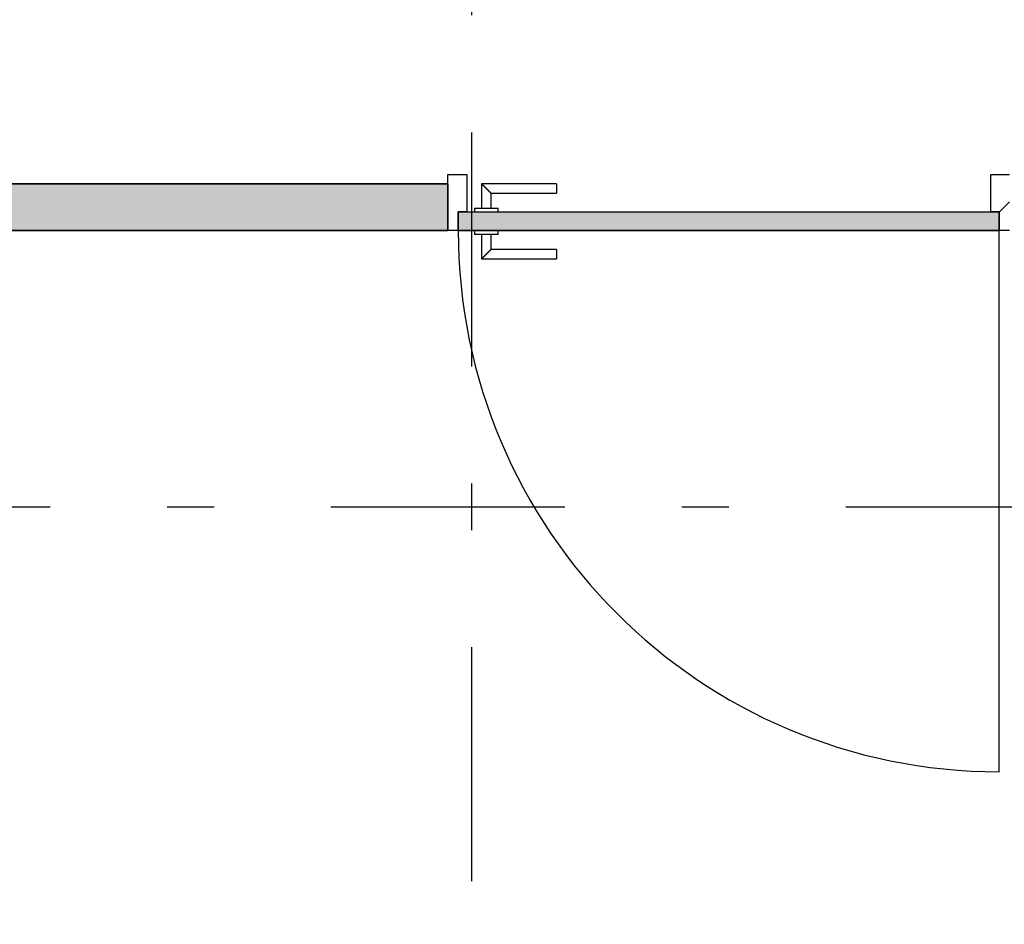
# Model space of a CAD drawing. Extents: x 2 to 87, y -108 to 11.
# Tile 182 of 256: x 11.26 to 13.37, y -29.9 to -27.97. Entities that reach past the tile are written whole.
import ezdxf

# ---------------------------------------------------------------- set-up
doc = ezdxf.new("R2010")
doc.units = 0
doc.header["$MEASUREMENT"] = 0
doc.linetypes.add('DASHDOT', pattern=[1, 0.5, -0.25, 0, -0.25])
for name, color, linetype in [('16', 7, 'CONTINUOUS'), ('25', 7, 'CONTINUOUS'), ('30', 7, 'CONTINUOUS'), ('5', 7, 'CONTINUOUS'), ('6', 7, 'CONTINUOUS'), ('8', 7, 'CONTINUOUS')]:
    doc.layers.add(name, color=color, linetype=linetype)

# ---------------------------------------------------------------- blocks, each defined once
blk = doc.blocks.new('*N207')
at = {"layer": '8', "color": 62, "linetype": 'Continuous'}
for p, q in [((-0.745, -0.01), (0.411, -0.01)), ((-0.745, -0.01), (-0.745, -0.05)), ((0.411, -0.01), (0.411, -0.05)), ((-0.745, -0.05), (-0.5977, -0.05)), ((-0.5977, -0.05), (0.411, -0.05))]:
    blk.add_line(p, q, dxfattribs=at)
for points in [[(-0.745, -0.01), (-0.745, -0.01), (0.411, -0.01)], [(-0.745, -0.01), (-0.745, -0.05), (0.411, -0.05)], [(-0.745, -0.01), (0.411, -0.01), (0.411, -0.05)], [(-0.745, -0.05), (-0.745, -0.05), (-0.5977, -0.05)], [(-0.5977, -0.05), (-0.5977, -0.05), (0.411, -0.05)]]:
    blk.add_solid(points, dxfattribs=at)

msp = doc.modelspace()

# ---------------------------------------------------------------- linework, layer by layer
at = {"layer": '16', "color": 62, "linetype": 'Continuous'}
msp.add_line((13.3556, -29.5735), (13.3556, -28.4175), dxfattribs=at)
msp.add_arc((13.3556, -28.4175), 1.156, 180, 270, dxfattribs=at)
at = {"layer": '25', "color": 62, "linetype": 'Continuous'}
for p, q in [((11.0351, -28.3175), (12.1776, -28.3175)), ((12.1776, -28.3175), (12.1776, -28.3721)), ((12.1776, -28.3721), (12.1776, -28.4175)), ((11.0351, -28.4175), (12.1776, -28.4175))]:
    msp.add_line(p, q, dxfattribs=at)
for points in [[(11.0351, -28.3175), (11.0351, -28.3175), (12.1776, -28.3175)], [(11.0351, -28.3175), (11.0351, -28.3721), (12.1776, -28.3721)], [(11.0351, -28.3175), (12.1776, -28.3175), (12.1776, -28.3721)], [(11.0351, -28.3721), (11.0351, -28.4175), (12.1776, -28.4175)], [(11.0351, -28.3721), (12.1776, -28.3721), (12.1776, -28.4175)], [(11.0351, -28.4175), (11.0351, -28.4175), (12.1776, -28.4175)]]:
    msp.add_solid(points, dxfattribs=at)
at = {"layer": '30', "color": 62, "linetype": 'Continuous'}
for p, q in [((12.1776, -28.3175), (12.1776, -28.2975)), ((12.1776, -28.2975), (12.2176, -28.2975)), ((12.2176, -28.2975), (12.2176, -28.3775)), ((13.3376, -28.3775), (13.3376, -28.2975)), ((13.3376, -28.2975), (13.3776, -28.2975)), ((12.1996, -28.3775), (12.1996, -28.4175)), ((12.2176, -28.3775), (12.1996, -28.3775)), ((13.3556, -28.3775), (13.3376, -28.3775)), ((13.3556, -28.4175), (13.3556, -28.3775)), ((12.1996, -28.4175), (12.1776, -28.4175)), ((13.3776, -28.4175), (13.3556, -28.4175))]:
    msp.add_line(p, q, dxfattribs=at)
at = {"layer": '5', "color": 7, "linetype": 'DASHDOT'}
for p, q in [((12.2276, -7.3075), (12.2276, -96.5075)), ((7.5276, -29.0075), (52.6276, -29.0075))]:
    msp.add_line(p, q, dxfattribs=at)
at = {"layer": '6', "color": 62, "linetype": 'Continuous'}
for p, q in [((12.1776, -28.3175), (10.5276, -28.3175)), ((12.1776, -28.4175), (12.1776, -28.3175)), ((12.1776, -28.4175), (10.5276, -28.4175))]:
    msp.add_line(p, q, dxfattribs=at)
at = {"layer": '8', "color": 62, "linetype": 'Continuous'}
for p, q in [((12.2496, -28.3175), (12.2496, -28.3695)), ((12.4096, -28.3175), (12.2496, -28.3175)), ((12.4096, -28.3175), (12.4096, -28.3375)), ((12.2696, -28.3695), (12.2696, -28.3375)), ((12.2696, -28.3375), (12.4096, -28.3375)), ((13.3556, -28.3779), (13.3776, -28.3559)), ((12.1996, -28.3775), (13.3556, -28.3775)), ((12.1996, -28.4175), (12.1996, -28.3775)), ((12.2346, -28.3695), (12.2346, -28.3775)), ((12.2346, -28.3695), (12.2846, -28.3695)), ((12.2846, -28.3775), (12.2846, -28.3695)), ((13.3556, -28.3775), (13.3556, -28.4175)), ((13.3556, -28.4175), (12.1996, -28.4175)), ((12.2346, -28.4175), (12.2346, -28.4255)), ((12.2846, -28.4255), (12.2346, -28.4255)), ((12.2496, -28.4255), (12.2496, -28.4775)), ((12.2696, -28.4575), (12.2696, -28.4255)), ((12.2846, -28.4255), (12.2846, -28.4175)), ((12.4096, -28.4575), (12.2696, -28.4575)), ((12.4096, -28.4575), (12.4096, -28.4775)), ((12.2496, -28.4775), (12.4096, -28.4775))]:
    msp.add_line(p, q, dxfattribs=at)
for points in [[(12.2696, -28.3374), (12.2695, -28.3374), (12.2695, -28.3374), (12.2695, -28.3374), (12.2695, -28.3374), (12.2695, -28.3374), (12.2695, -28.3374), (12.2695, -28.3374), (12.2695, -28.3374), (12.2695, -28.3374), (12.2695, -28.3374), (12.2695, -28.3374), (12.2695, -28.3374), (12.2695, -28.3374), (12.2695, -28.3374), (12.2695, -28.3374), (12.2695, -28.3374), (12.2695, -28.3374), (12.2695, -28.3374), (12.2695, -28.3374), (12.2695, -28.3374), (12.2695, -28.3374), (12.2695, -28.3374), (12.2695, -28.3374), (12.2695, -28.3374), (12.2695, -28.3374), (12.2695, -28.3374), (12.2695, -28.3374), (12.2694, -28.3373), (12.2694, -28.3373), (12.2694, -28.3373), (12.2694, -28.3373), (12.2694, -28.3373), (12.2694, -28.3373), (12.2694, -28.3373), (12.2694, -28.3373), (12.2694, -28.3373), (12.2694, -28.3373), (12.2694, -28.3373), (12.2694, -28.3373), (12.2694, -28.3373), (12.2694, -28.3373), (12.2694, -28.3373), (12.2694, -28.3373), (12.2694, -28.3373), (12.2694, -28.3373), (12.2694, -28.3373), (12.2693, -28.3372), (12.2693, -28.3372), (12.2693, -28.3372), (12.2693, -28.3372), (12.2693, -28.3372), (12.2693, -28.3372), (12.2693, -28.3372), (12.2693, -28.3372), (12.2693, -28.3372), (12.2693, -28.3372), (12.2693, -28.3372), (12.2693, -28.3372), (12.2693, -28.3372), (12.2693, -28.3372), (12.2693, -28.3372), (12.2692, -28.3371), (12.2691, -28.337), (12.2691, -28.337), (12.2691, -28.337), (12.2691, -28.337), (12.2691, -28.337), (12.2691, -28.337), (12.2691, -28.337), (12.2691, -28.337), (12.2691, -28.337), (12.2691, -28.337), (12.2691, -28.337), (12.2691, -28.337), (12.269, -28.3369), (12.269, -28.3369), (12.269, -28.3369), (12.269, -28.3369), (12.269, -28.3369), (12.269, -28.3369), (12.269, -28.3369), (12.269, -28.3369), (12.269, -28.3369), (12.269, -28.3369), (12.2689, -28.3368), (12.2689, -28.3368), (12.2689, -28.3368), (12.2689, -28.3368), (12.2689, -28.3368), (12.2689, -28.3368), (12.2689, -28.3368), (12.2689, -28.3368), (12.2689, -28.3368), (12.2689, -28.3368), (12.2688, -28.3367), (12.2688, -28.3367), (12.2688, -28.3367), (12.2688, -28.3367), (12.2688, -28.3367), (12.2688, -28.3367), (12.2688, -28.3367), (12.2688, -28.3367), (12.2688, -28.3367), (12.2688, -28.3367), (12.2687, -28.3366), (12.2687, -28.3366), (12.2687, -28.3366), (12.2687, -28.3366), (12.2687, -28.3366), (12.2687, -28.3366), (12.2687, -28.3366), (12.2687, -28.3366), (12.2687, -28.3365), (12.2686, -28.3365), (12.2686, -28.3365), (12.2686, -28.3365), (12.2686, -28.3365), (12.2686, -28.3365), (12.2686, -28.3365), (12.2686, -28.3365), (12.2686, -28.3365), (12.2685, -28.3364), (12.2685, -28.3364), (12.2685, -28.3364), (12.2685, -28.3364), (12.2685, -28.3364), (12.2685, -28.3364), (12.2685, -28.3364), (12.2685, -28.3364), (12.2684, -28.3363), (12.2684, -28.3363), (12.2684, -28.3363), (12.2684, -28.3363), (12.2684, -28.3363), (12.2684, -28.3363), (12.2684, -28.3363), (12.2684, -28.3363), (12.2683, -28.3362), (12.2683, -28.3362), (12.2683, -28.3362), (12.2683, -28.3362), (12.2683, -28.3362), (12.2683, -28.3362), (12.2683, -28.3362), (12.2682, -28.3361), (12.2682, -28.3361), (12.2682, -28.3361), (12.2682, -28.3361), (12.2682, -28.3361), (12.2682, -28.3361), (12.2682, -28.3361), (12.2681, -28.336), (12.268, -28.3359), (12.268, -28.3359), (12.268, -28.3359), (12.268, -28.3359), (12.268, -28.3359), (12.268, -28.3359), (12.268, -28.3359), (12.2679, -28.3358), (12.2679, -28.3358), (12.2679, -28.3358), (12.2679, -28.3358), (12.2679, -28.3358), (12.2679, -28.3358), (12.2679, -28.3358), (12.2678, -28.3357), (12.2678, -28.3357), (12.2678, -28.3357), (12.2678, -28.3357), (12.2678, -28.3357), (12.2678, -28.3357), (12.2677, -28.3356), (12.2677, -28.3356), (12.2677, -28.3356), (12.2677, -28.3356), (12.2677, -28.3356), (12.2677, -28.3356), (12.2676, -28.3355), (12.2676, -28.3355), (12.2676, -28.3355), (12.2676, -28.3355), (12.2676, -28.3355), (12.2676, -28.3355), (12.2675, -28.3354), (12.2675, -28.3354), (12.2675, -28.3354), (12.2675, -28.3354), (12.2675, -28.3354), (12.2675, -28.3354), (12.2674, -28.3353), (12.2674, -28.3353), (12.2674, -28.3353), (12.2674, -28.3353), (12.2674, -28.3353), (12.2674, -28.3353), (12.2673, -28.3352), (12.2673, -28.3352), (12.2673, -28.3352), (12.2673, -28.3352), (12.2673, -28.3352), (12.2673, -28.3352), (12.2672, -28.3351), (12.2672, -28.3351), (12.2672, -28.3351), (12.2672, -28.3351), (12.2672, -28.3351), (12.2672, -28.335), (12.2671, -28.335), (12.2671, -28.335), (12.2671, -28.335), (12.2671, -28.335), (12.2671, -28.335), (12.267, -28.3349), (12.267, -28.3349), (12.267, -28.3349), (12.267, -28.3349), (12.267, -28.3349), (12.267, -28.3348), (12.2669, -28.3348), (12.2669, -28.3348), (12.2669, -28.3348), (12.2669, -28.3348), (12.2669, -28.3348), (12.2668, -28.3347), (12.2668, -28.3347), (12.2668, -28.3347), (12.2668, -28.3347), (12.2668, -28.3347), (12.2667, -28.3346), (12.2667, -28.3346), (12.2667, -28.3346), (12.2667, -28.3346), (12.2667, -28.3346), (12.2666, -28.3345), (12.2666, -28.3345), (12.2666, -28.3345), (12.2666, -28.3345), (12.2666, -28.3345), (12.2665, -28.3344), (12.2665, -28.3344), (12.2665, -28.3344), (12.2665, -28.3344), (12.2665, -28.3344), (12.2665, -28.3344), (12.2664, -28.3343), (12.2663, -28.3342), (12.2663, -28.3342), (12.2663, -28.3342), (12.2663, -28.3342), (12.2662, -28.3341), (12.2662, -28.3341), (12.2662, -28.3341), (12.2662, -28.3341), (12.2662, -28.3341), (12.2661, -28.334), (12.2661, -28.334), (12.2661, -28.334), (12.2661, -28.334), (12.2661, -28.334), (12.266, -28.3339), (12.266, -28.3339), (12.266, -28.3339), (12.266, -28.3339), (12.266, -28.3339), (12.2659, -28.3338), (12.2659, -28.3338), (12.2659, -28.3338), (12.2659, -28.3338), (12.2659, -28.3338), (12.2658, -28.3337), (12.2658, -28.3337), (12.2658, -28.3337), (12.2658, -28.3337), (12.2657, -28.3336), (12.2657, -28.3336), (12.2657, -28.3336), (12.2657, -28.3336), (12.2657, -28.3336), (12.2656, -28.3335), (12.2656, -28.3335), (12.2656, -28.3335), (12.2656, -28.3335), (12.2656, -28.3334), (12.2655, -28.3334), (12.2655, -28.3334), (12.2655, -28.3334), (12.2655, -28.3334), (12.2654, -28.3333), (12.2654, -28.3333), (12.2654, -28.3333), (12.2654, -28.3333), (12.2654, -28.3333), (12.2653, -28.3332), (12.2653, -28.3332), (12.2653, -28.3332), (12.2653, -28.3332), (12.2652, -28.3331), (12.2652, -28.3331), (12.2652, -28.3331), (12.2652, -28.3331), (12.2651, -28.333), (12.2651, -28.333), (12.2651, -28.333), (12.2651, -28.333), (12.2651, -28.333), (12.265, -28.3329), (12.265, -28.3329), (12.265, -28.3329), (12.265, -28.3329), (12.2649, -28.3328), (12.2649, -28.3328), (12.2649, -28.3328), (12.2649, -28.3328), (12.2649, -28.3327), (12.2648, -28.3327), (12.2648, -28.3327), (12.2648, -28.3327), (12.2648, -28.3327), (12.2647, -28.3326), (12.2647, -28.3326), (12.2647, -28.3326), (12.2647, -28.3326), (12.2646, -28.3325), (12.2646, -28.3325), (12.2646, -28.3325), (12.2646, -28.3325), (12.2645, -28.3324), (12.2645, -28.3324), (12.2645, -28.3324), (12.2645, -28.3324), (12.2645, -28.3324), (12.2644, -28.3323), (12.2644, -28.3323), (12.2644, -28.3323), (12.2644, -28.3323), (12.2643, -28.3322), (12.2643, -28.3322), (12.2643, -28.3322), (12.2643, -28.3322), (12.2642, -28.3321), (12.2641, -28.332), (12.2641, -28.332), (12.2641, -28.332), (12.2641, -28.332), (12.264, -28.3319), (12.264, -28.3319), (12.264, -28.3319), (12.264, -28.3319), (12.2639, -28.3318), (12.2639, -28.3318), (12.2639, -28.3318), (12.2639, -28.3318), (12.2638, -28.3317), (12.2638, -28.3317), (12.2638, -28.3317), (12.2638, -28.3317), (12.2637, -28.3316), (12.2637, -28.3316), (12.2637, -28.3316), (12.2637, -28.3316), (12.2636, -28.3315), (12.2636, -28.3315), (12.2636, -28.3315), (12.2636, -28.3315), (12.2635, -28.3314), (12.2635, -28.3314), (12.2635, -28.3314), (12.2635, -28.3314), (12.2634, -28.3313), (12.2634, -28.3313), (12.2634, -28.3313), (12.2634, -28.3313), (12.2633, -28.3312), (12.2633, -28.3312), (12.2633, -28.3312), (12.2633, -28.3312), (12.2632, -28.3311), (12.2632, -28.3311), (12.2632, -28.3311), (12.2632, -28.3311), (12.2631, -28.331), (12.2631, -28.331), (12.2631, -28.331), (12.2631, -28.331), (12.263, -28.3309), (12.263, -28.3309), (12.263, -28.3309), (12.263, -28.3309), (12.2629, -28.3308), (12.2629, -28.3308), (12.2629, -28.3308), (12.2629, -28.3308), (12.2628, -28.3307), (12.2628, -28.3307), (12.2628, -28.3307), (12.2628, -28.3306), (12.2627, -28.3306), (12.2627, -28.3306), (12.2627, -28.3306), (12.2626, -28.3305), (12.2626, -28.3305), (12.2626, -28.3305), (12.2626, -28.3305), (12.2625, -28.3304), (12.2625, -28.3304), (12.2625, -28.3304), (12.2625, -28.3304), (12.2624, -28.3303), (12.2624, -28.3303), (12.2624, -28.3303), (12.2624, -28.3303), (12.2623, -28.3302), (12.2623, -28.3302), (12.2623, -28.3302), (12.2623, -28.3302), (12.2622, -28.3301), (12.2622, -28.3301), (12.2622, -28.3301), (12.2622, -28.3301), (12.2621, -28.33), (12.2621, -28.33), (12.2621, -28.33), (12.262, -28.3299), (12.262, -28.3299), (12.262, -28.3299), (12.262, -28.3299), (12.2619, -28.3298), (12.2619, -28.3298), (12.2619, -28.3298), (12.2619, -28.3298), (12.2618, -28.3297), (12.2618, -28.3297), (12.2618, -28.3297), (12.2618, -28.3297), (12.2616, -28.3295), (12.2615, -28.3294), (12.2615, -28.3294), (12.2615, -28.3294), (12.2615, -28.3294), (12.2614, -28.3293), (12.2614, -28.3293), (12.2614, -28.3293), (12.2614, -28.3293), (12.2613, -28.3292), (12.2613, -28.3292), (12.2613, -28.3292), (12.2612, -28.3291), (12.2612, -28.3291), (12.2612, -28.3291), (12.2612, -28.3291), (12.2611, -28.329), (12.2611, -28.329), (12.2611, -28.329), (12.2611, -28.329), (12.261, -28.3289), (12.261, -28.3289), (12.261, -28.3289), (12.2609, -28.3288), (12.2609, -28.3288), (12.2609, -28.3288), (12.2609, -28.3288), (12.2608, -28.3287), (12.2608, -28.3287), (12.2608, -28.3287), (12.2608, -28.3287), (12.2607, -28.3286), (12.2607, -28.3286), (12.2607, -28.3286), (12.2606, -28.3285), (12.2606, -28.3285), (12.2606, -28.3285), (12.2606, -28.3285), (12.2605, -28.3284), (12.2605, -28.3284), (12.2605, -28.3284), (12.2605, -28.3284), (12.2604, -28.3283), (12.2604, -28.3283), (12.2604, -28.3283), (12.2604, -28.3282), (12.2603, -28.3282), (12.2603, -28.3282), (12.2603, -28.3282), (12.2602, -28.3281), (12.2602, -28.3281), (12.2602, -28.3281), (12.2602, -28.3281), (12.2601, -28.328), (12.2601, -28.328), (12.2601, -28.328), (12.2601, -28.3279), (12.26, -28.3279), (12.26, -28.3279), (12.26, -28.3279), (12.2599, -28.3278), (12.2599, -28.3278), (12.2599, -28.3278), (12.2599, -28.3278), (12.2598, -28.3277), (12.2598, -28.3277), (12.2598, -28.3277), (12.2598, -28.3276), (12.2597, -28.3276), (12.2597, -28.3276), (12.2597, -28.3276), (12.2596, -28.3275), (12.2596, -28.3275), (12.2596, -28.3275), (12.2596, -28.3275), (12.2595, -28.3274), (12.2595, -28.3274), (12.2595, -28.3274), (12.2595, -28.3274), (12.2594, -28.3273), (12.2594, -28.3273), (12.2594, -28.3273), (12.2593, -28.3272), (12.2593, -28.3272), (12.2593, -28.3272), (12.2593, -28.3272), (12.2592, -28.3271), (12.2592, -28.3271), (12.2592, -28.3271), (12.2592, -28.3271), (12.2591, -28.327), (12.2591, -28.327), (12.2591, -28.327), (12.259, -28.3269), (12.259, -28.3269), (12.259, -28.3269), (12.259, -28.3269), (12.2589, -28.3268), (12.2588, -28.3267), (12.2588, -28.3267), (12.2588, -28.3267), (12.2587, -28.3266), (12.2587, -28.3266), (12.2587, -28.3266), (12.2587, -28.3266), (12.2586, -28.3265), (12.2586, -28.3265), (12.2586, -28.3265), (12.2586, -28.3265), (12.2585, -28.3264), (12.2585, -28.3264), (12.2585, -28.3264), (12.2584, -28.3263), (12.2584, -28.3263), (12.2584, -28.3263), (12.2584, -28.3263), (12.2583, -28.3262), (12.2583, -28.3262), (12.2583, -28.3262), (12.2583, -28.3262), (12.2582, -28.3261), (12.2582, -28.3261), (12.2582, -28.3261), (12.2581, -28.326), (12.2581, -28.326), (12.2581, -28.326), (12.2581, -28.326), (12.258, -28.3259), (12.258, -28.3259), (12.258, -28.3259), (12.258, -28.3259), (12.2579, -28.3258), (12.2579, -28.3258), (12.2579, -28.3258), (12.2578, -28.3257), (12.2578, -28.3257), (12.2578, -28.3257), (12.2578, -28.3257), (12.2577, -28.3256), (12.2577, -28.3256), (12.2577, -28.3256), (12.2577, -28.3256), (12.2576, -28.3255), (12.2576, -28.3255), (12.2576, -28.3255), (12.2576, -28.3255), (12.2575, -28.3254), (12.2575, -28.3254), (12.2575, -28.3254), (12.2574, -28.3253), (12.2574, -28.3253), (12.2574, -28.3253), (12.2574, -28.3253), (12.2573, -28.3252), (12.2573, -28.3252), (12.2573, -28.3252), (12.2573, -28.3252), (12.2572, -28.3251), (12.2572, -28.3251), (12.2572, -28.3251), (12.2572, -28.3251), (12.2571, -28.325), (12.2571, -28.325), (12.2571, -28.325), (12.257, -28.3249), (12.257, -28.3249), (12.257, -28.3249), (12.257, -28.3249), (12.2569, -28.3248), (12.2569, -28.3248), (12.2569, -28.3248), (12.2569, -28.3248), (12.2568, -28.3247), (12.2568, -28.3247), (12.2568, -28.3247), (12.2568, -28.3247), (12.2567, -28.3246), (12.2567, -28.3246), (12.2567, -28.3246), (12.2567, -28.3246), (12.2566, -28.3245), (12.2566, -28.3245), (12.2566, -28.3245), (12.2566, -28.3245), (12.2565, -28.3244), (12.2565, -28.3244), (12.2565, -28.3244), (12.2564, -28.3244), (12.2564, -28.3243), (12.2564, -28.3243), (12.2564, -28.3243), (12.2563, -28.3242), (12.2562, -28.3241), (12.2562, -28.3241), (12.2562, -28.3241), (12.2562, -28.3241), (12.2561, -28.324), (12.2561, -28.324), (12.2561, -28.324), (12.2561, -28.324), (12.256, -28.3239), (12.256, -28.3239), (12.256, -28.3239), (12.256, -28.3239), (12.2559, -28.3238), (12.2559, -28.3238), (12.2559, -28.3238), (12.2559, -28.3238), (12.2558, -28.3237), (12.2558, -28.3237), (12.2558, -28.3237), (12.2558, -28.3237), (12.2557, -28.3236), (12.2557, -28.3236), (12.2557, -28.3236), (12.2557, -28.3236), (12.2556, -28.3235), (12.2556, -28.3235), (12.2556, -28.3235), (12.2556, -28.3235), (12.2555, -28.3234), (12.2555, -28.3234), (12.2555, -28.3234), (12.2555, -28.3234), (12.2554, -28.3233), (12.2554, -28.3233), (12.2554, -28.3233), (12.2554, -28.3233), (12.2553, -28.3232), (12.2553, -28.3232), (12.2553, -28.3232), (12.2553, -28.3232), (12.2552, -28.3231), (12.2552, -28.3231), (12.2552, -28.3231), (12.2552, -28.3231), (12.2551, -28.323), (12.2551, -28.323), (12.2551, -28.323), (12.2551, -28.323), (12.255, -28.3229), (12.255, -28.3229), (12.255, -28.3229), (12.255, -28.3229), (12.2549, -28.3228), (12.2549, -28.3228), (12.2549, -28.3228), (12.2549, -28.3228), (12.2548, -28.3227), (12.2548, -28.3227), (12.2548, -28.3227), (12.2548, -28.3227), (12.2548, -28.3226), (12.2547, -28.3226), (12.2547, -28.3226), (12.2547, -28.3226), (12.2547, -28.3226), (12.2546, -28.3225), (12.2546, -28.3225), (12.2546, -28.3225), (12.2546, -28.3225), (12.2545, -28.3224), (12.2545, -28.3224), (12.2545, -28.3224), (12.2545, -28.3224), (12.2544, -28.3223), (12.2544, -28.3223), (12.2544, -28.3223), (12.2544, -28.3223), (12.2544, -28.3223), (12.2543, -28.3222), (12.2543, -28.3222), (12.2543, -28.3222), (12.2543, -28.3222), (12.2542, -28.3221), (12.2542, -28.3221), (12.2542, -28.3221), (12.2542, -28.3221), (12.2541, -28.322), (12.2541, -28.322), (12.2541, -28.322), (12.2541, -28.322), (12.2541, -28.322), (12.254, -28.3219), (12.254, -28.3219), (12.254, -28.3219), (12.254, -28.3219), (12.2539, -28.3218), (12.2539, -28.3218), (12.2539, -28.3218), (12.2539, -28.3218), (12.2538, -28.3218), (12.2538, -28.3217), (12.2538, -28.3217), (12.2538, -28.3217), (12.2538, -28.3217), (12.2537, -28.3216), (12.2537, -28.3216), (12.2537, -28.3216), (12.2537, -28.3216), (12.2537, -28.3216), (12.2536, -28.3215), (12.2536, -28.3215), (12.2536, -28.3215), (12.2536, -28.3215), (12.2535, -28.3214), (12.2535, -28.3214), (12.2535, -28.3214), (12.2535, -28.3214), (12.2535, -28.3214), (12.2534, -28.3213), (12.2534, -28.3213), (12.2534, -28.3213), (12.2534, -28.3213), (12.2533, -28.3212), (12.2533, -28.3212), (12.2533, -28.3212), (12.2533, -28.3212), (12.2533, -28.3212), (12.2532, -28.3211), (12.2532, -28.3211), (12.2532, -28.3211), (12.2532, -28.3211), (12.2532, -28.3211), (12.2531, -28.321), (12.2531, -28.321), (12.2531, -28.321), (12.2531, -28.321), (12.2531, -28.321), (12.253, -28.3209), (12.253, -28.3209), (12.253, -28.3209), (12.253, -28.3209), (12.253, -28.3208), (12.2529, -28.3208), (12.2529, -28.3208), (12.2529, -28.3208), (12.2529, -28.3208), (12.2528, -28.3207), (12.2528, -28.3207), (12.2528, -28.3207), (12.2528, -28.3207), (12.2528, -28.3207), (12.2527, -28.3206), (12.2527, -28.3206), (12.2527, -28.3206), (12.2527, -28.3206), (12.2527, -28.3206), (12.2527, -28.3206), (12.2526, -28.3205), (12.2526, -28.3205), (12.2526, -28.3205), (12.2526, -28.3205), (12.2526, -28.3205), (12.2525, -28.3204), (12.2525, -28.3204), (12.2525, -28.3204), (12.2525, -28.3204), (12.2525, -28.3204), (12.2524, -28.3203), (12.2524, -28.3203), (12.2524, -28.3203), (12.2524, -28.3203), (12.2524, -28.3203), (12.2523, -28.3202), (12.2523, -28.3202), (12.2523, -28.3202), (12.2523, -28.3202), (12.2523, -28.3202), (12.2523, -28.3202), (12.2522, -28.3201), (12.2522, -28.3201), (12.2522, -28.3201), (12.2522, -28.3201), (12.2522, -28.3201), (12.2521, -28.32), (12.2521, -28.32), (12.2521, -28.32), (12.2521, -28.32), (12.2521, -28.32), (12.2521, -28.32), (12.252, -28.3199), (12.252, -28.3199), (12.252, -28.3199), (12.252, -28.3199), (12.252, -28.3199), (12.2518, -28.3197), (12.2517, -28.3196), (12.2517, -28.3196), (12.2517, -28.3196), (12.2517, -28.3196), (12.2517, -28.3196), (12.2517, -28.3196), (12.2516, -28.3195), (12.2516, -28.3195), (12.2516, -28.3195), (12.2516, -28.3195), (12.2516, -28.3195), (12.2516, -28.3195), (12.2515, -28.3194), (12.2515, -28.3194), (12.2515, -28.3194), (12.2515, -28.3194), (12.2515, -28.3194), (12.2515, -28.3194), (12.2514, -28.3193), (12.2514, -28.3193), (12.2514, -28.3193), (12.2514, -28.3193), (12.2514, -28.3193), (12.2514, -28.3193), (12.2513, -28.3192), (12.2513, -28.3192), (12.2513, -28.3192), (12.2513, -28.3192), (12.2513, -28.3192), (12.2513, -28.3192), (12.2513, -28.3192), (12.2512, -28.3191), (12.2512, -28.3191), (12.2512, -28.3191), (12.2512, -28.3191), (12.2512, -28.3191), (12.2512, -28.3191), (12.2512, -28.3191), (12.2511, -28.319), (12.2511, -28.319), (12.2511, -28.319), (12.2511, -28.319), (12.2511, -28.319), (12.2511, -28.319), (12.2511, -28.319), (12.251, -28.3189), (12.251, -28.3189), (12.251, -28.3189), (12.251, -28.3189), (12.251, -28.3189), (12.251, -28.3189), (12.251, -28.3189), (12.2509, -28.3188), (12.2509, -28.3188), (12.2509, -28.3188), (12.2509, -28.3188), (12.2509, -28.3188), (12.2509, -28.3188), (12.2509, -28.3188), (12.2508, -28.3187), (12.2508, -28.3187), (12.2508, -28.3187), (12.2508, -28.3187), (12.2508, -28.3187), (12.2508, -28.3187), (12.2508, -28.3187), (12.2508, -28.3187), (12.2507, -28.3186), (12.2507, -28.3186), (12.2507, -28.3186), (12.2507, -28.3186), (12.2507, -28.3186), (12.2507, -28.3186), (12.2507, -28.3186), (12.2507, -28.3186), (12.2506, -28.3185), (12.2506, -28.3185), (12.2506, -28.3185), (12.2506, -28.3185), (12.2506, -28.3185), (12.2506, -28.3185), (12.2506, -28.3185), (12.2506, -28.3185), (12.2506, -28.3185), (12.2505, -28.3184), (12.2505, -28.3184), (12.2505, -28.3184), (12.2505, -28.3184), (12.2505, -28.3184), (12.2505, -28.3184), (12.2505, -28.3184), (12.2505, -28.3184), (12.2504, -28.3183), (12.2503, -28.3182), (12.2503, -28.3182), (12.2503, -28.3182), (12.2503, -28.3182), (12.2503, -28.3182), (12.2503, -28.3182), (12.2503, -28.3182), (12.2503, -28.3182), (12.2503, -28.3182), (12.2503, -28.3182), (12.2502, -28.3181), (12.2502, -28.3181), (12.2502, -28.3181), (12.2502, -28.3181), (12.2502, -28.3181), (12.2502, -28.3181), (12.2502, -28.3181), (12.2502, -28.3181), (12.2502, -28.3181), (12.2502, -28.3181), (12.2501, -28.318), (12.2501, -28.318), (12.2501, -28.318), (12.2501, -28.318), (12.2501, -28.318), (12.2501, -28.318), (12.2501, -28.318), (12.2501, -28.318), (12.2501, -28.318), (12.2501, -28.318), (12.2501, -28.318), (12.2501, -28.318), (12.25, -28.3179), (12.25, -28.3179), (12.25, -28.3179), (12.25, -28.3179), (12.25, -28.3179), (12.25, -28.3179), (12.25, -28.3179), (12.25, -28.3179), (12.25, -28.3179), (12.25, -28.3179), (12.25, -28.3179), (12.25, -28.3179), (12.25, -28.3179), (12.2499, -28.3178), (12.2499, -28.3178), (12.2499, -28.3178), (12.2499, -28.3178), (12.2499, -28.3178), (12.2499, -28.3178), (12.2499, -28.3178), (12.2499, -28.3178), (12.2499, -28.3178), (12.2499, -28.3178), (12.2499, -28.3178), (12.2499, -28.3178), (12.2499, -28.3178), (12.2499, -28.3178), (12.2499, -28.3178), (12.2498, -28.3177), (12.2498, -28.3177), (12.2498, -28.3177), (12.2498, -28.3177), (12.2498, -28.3177), (12.2498, -28.3177), (12.2498, -28.3177), (12.2498, -28.3177), (12.2498, -28.3177), (12.2498, -28.3177), (12.2498, -28.3177), (12.2498, -28.3177), (12.2498, -28.3177), (12.2498, -28.3177), (12.2498, -28.3177), (12.2498, -28.3177), (12.2498, -28.3177), (12.2498, -28.3177), (12.2498, -28.3177), (12.2497, -28.3176), (12.2496, -28.3176), (12.2496, -28.3175)], [(12.2496, -28.4775), (12.2496, -28.4774), (12.2497, -28.4774), (12.2497, -28.4774), (12.2497, -28.4774), (12.2497, -28.4774), (12.2497, -28.4774), (12.2497, -28.4774), (12.2497, -28.4774), (12.2497, -28.4774), (12.2497, -28.4774), (12.2497, -28.4774), (12.2497, -28.4774), (12.2497, -28.4774), (12.2497, -28.4774), (12.2497, -28.4774), (12.2497, -28.4774), (12.2497, -28.4774), (12.2497, -28.4774), (12.2497, -28.4774), (12.2497, -28.4774), (12.2497, -28.4774), (12.2497, -28.4774), (12.2497, -28.4774), (12.2497, -28.4774), (12.2497, -28.4774), (12.2497, -28.4774), (12.2497, -28.4774), (12.2497, -28.4774), (12.2498, -28.4773), (12.2498, -28.4773), (12.2498, -28.4773), (12.2498, -28.4773), (12.2498, -28.4773), (12.2498, -28.4773), (12.2498, -28.4773), (12.2498, -28.4773), (12.2498, -28.4773), (12.2498, -28.4773), (12.2498, -28.4773), (12.2498, -28.4773), (12.2498, -28.4773), (12.2498, -28.4773), (12.2498, -28.4773), (12.2498, -28.4773), (12.2498, -28.4773), (12.2498, -28.4773), (12.2498, -28.4772), (12.2499, -28.4772), (12.2499, -28.4772), (12.2499, -28.4772), (12.2499, -28.4772), (12.2499, -28.4772), (12.2499, -28.4772), (12.2499, -28.4772), (12.2499, -28.4772), (12.2499, -28.4772), (12.2499, -28.4772), (12.2499, -28.4772), (12.2499, -28.4772), (12.2499, -28.4772), (12.2499, -28.4772), (12.2499, -28.4772), (12.25, -28.4771), (12.2501, -28.477), (12.2501, -28.477), (12.2501, -28.477), (12.2501, -28.477), (12.2501, -28.477), (12.2501, -28.477), (12.2501, -28.477), (12.2501, -28.477), (12.2501, -28.477), (12.2501, -28.477), (12.2501, -28.477), (12.2501, -28.4769), (12.2502, -28.4769), (12.2502, -28.4769), (12.2502, -28.4769), (12.2502, -28.4769), (12.2502, -28.4769), (12.2502, -28.4769), (12.2502, -28.4769), (12.2502, -28.4769), (12.2502, -28.4769), (12.2502, -28.4769), (12.2503, -28.4768), (12.2503, -28.4768), (12.2503, -28.4768), (12.2503, -28.4768), (12.2503, -28.4768), (12.2503, -28.4768), (12.2503, -28.4768), (12.2503, -28.4768), (12.2503, -28.4768), (12.2503, -28.4768), (12.2504, -28.4767), (12.2504, -28.4767), (12.2504, -28.4767), (12.2504, -28.4767), (12.2504, -28.4767), (12.2504, -28.4767), (12.2504, -28.4767), (12.2504, -28.4767), (12.2504, -28.4767), (12.2504, -28.4767), (12.2505, -28.4766), (12.2505, -28.4766), (12.2505, -28.4766), (12.2505, -28.4766), (12.2505, -28.4766), (12.2505, -28.4766), (12.2505, -28.4766), (12.2505, -28.4766), (12.2506, -28.4765), (12.2506, -28.4765), (12.2506, -28.4765), (12.2506, -28.4765), (12.2506, -28.4765), (12.2506, -28.4765), (12.2506, -28.4765), (12.2506, -28.4765), (12.2506, -28.4765), (12.2507, -28.4764), (12.2507, -28.4764), (12.2507, -28.4764), (12.2507, -28.4764), (12.2507, -28.4764), (12.2507, -28.4764), (12.2507, -28.4764), (12.2507, -28.4764), (12.2508, -28.4763), (12.2508, -28.4763), (12.2508, -28.4763), (12.2508, -28.4763), (12.2508, -28.4763), (12.2508, -28.4763), (12.2508, -28.4763), (12.2508, -28.4763), (12.2509, -28.4762), (12.2509, -28.4762), (12.2509, -28.4762), (12.2509, -28.4762), (12.2509, -28.4762), (12.2509, -28.4762), (12.2509, -28.4762), (12.251, -28.4761), (12.251, -28.4761), (12.251, -28.4761), (12.251, -28.4761), (12.251, -28.4761), (12.251, -28.4761), (12.251, -28.4761), (12.2511, -28.476), (12.2512, -28.4759), (12.2512, -28.4759), (12.2512, -28.4759), (12.2512, -28.4759), (12.2512, -28.4759), (12.2512, -28.4759), (12.2512, -28.4759), (12.2513, -28.4758), (12.2513, -28.4758), (12.2513, -28.4758), (12.2513, -28.4758), (12.2513, -28.4758), (12.2513, -28.4758), (12.2513, -28.4758), (12.2514, -28.4757), (12.2514, -28.4757), (12.2514, -28.4757), (12.2514, -28.4757), (12.2514, -28.4757), (12.2514, -28.4757), (12.2515, -28.4756), (12.2515, -28.4756), (12.2515, -28.4756), (12.2515, -28.4756), (12.2515, -28.4756), (12.2515, -28.4756), (12.2516, -28.4755), (12.2516, -28.4755), (12.2516, -28.4755), (12.2516, -28.4755), (12.2516, -28.4755), (12.2516, -28.4755), (12.2517, -28.4754), (12.2517, -28.4754), (12.2517, -28.4754), (12.2517, -28.4754), (12.2517, -28.4754), (12.2517, -28.4754), (12.2518, -28.4753), (12.2518, -28.4753), (12.2518, -28.4753), (12.2518, -28.4753), (12.2518, -28.4753), (12.2518, -28.4753), (12.2519, -28.4752), (12.2519, -28.4752), (12.2519, -28.4752), (12.2519, -28.4752), (12.2519, -28.4752), (12.2519, -28.4752), (12.252, -28.4751), (12.252, -28.4751), (12.252, -28.4751), (12.252, -28.4751), (12.252, -28.4751), (12.2521, -28.475), (12.2521, -28.475), (12.2521, -28.475), (12.2521, -28.475), (12.2521, -28.475), (12.2521, -28.475), (12.2522, -28.4749), (12.2522, -28.4749), (12.2522, -28.4749), (12.2522, -28.4749), (12.2522, -28.4749), (12.2523, -28.4748), (12.2523, -28.4748), (12.2523, -28.4748), (12.2523, -28.4748), (12.2523, -28.4748), (12.2523, -28.4748), (12.2524, -28.4747), (12.2524, -28.4747), (12.2524, -28.4747), (12.2524, -28.4747), (12.2524, -28.4747), (12.2525, -28.4746), (12.2525, -28.4746), (12.2525, -28.4746), (12.2525, -28.4746), (12.2525, -28.4746), (12.2526, -28.4745), (12.2526, -28.4745), (12.2526, -28.4745), (12.2526, -28.4745), (12.2526, -28.4745), (12.2527, -28.4744), (12.2527, -28.4744), (12.2527, -28.4744), (12.2527, -28.4744), (12.2527, -28.4744), (12.2527, -28.4744), (12.2528, -28.4743), (12.2529, -28.4742), (12.2529, -28.4742), (12.2529, -28.4742), (12.2529, -28.4742), (12.253, -28.4741), (12.253, -28.4741), (12.253, -28.4741), (12.253, -28.4741), (12.253, -28.4741), (12.2531, -28.474), (12.2531, -28.474), (12.2531, -28.474), (12.2531, -28.474), (12.2531, -28.474), (12.2532, -28.4739), (12.2532, -28.4739), (12.2532, -28.4739), (12.2532, -28.4739), (12.2532, -28.4739), (12.2533, -28.4738), (12.2533, -28.4738), (12.2533, -28.4738), (12.2533, -28.4738), (12.2533, -28.4738), (12.2534, -28.4737), (12.2534, -28.4737), (12.2534, -28.4737), (12.2534, -28.4737), (12.2535, -28.4736), (12.2535, -28.4736), (12.2535, -28.4736), (12.2535, -28.4736), (12.2535, -28.4736), (12.2536, -28.4735), (12.2536, -28.4735), (12.2536, -28.4735), (12.2536, -28.4735), (12.2537, -28.4734), (12.2537, -28.4734), (12.2537, -28.4734), (12.2537, -28.4734), (12.2537, -28.4734), (12.2538, -28.4733), (12.2538, -28.4733), (12.2538, -28.4733), (12.2538, -28.4733), (12.2538, -28.4732), (12.2539, -28.4732), (12.2539, -28.4732), (12.2539, -28.4732), (12.2539, -28.4732), (12.254, -28.4731), (12.254, -28.4731), (12.254, -28.4731), (12.254, -28.4731), (12.2541, -28.473), (12.2541, -28.473), (12.2541, -28.473), (12.2541, -28.473), (12.2541, -28.473), (12.2542, -28.4729), (12.2542, -28.4729), (12.2542, -28.4729), (12.2542, -28.4729), (12.2543, -28.4728), (12.2543, -28.4728), (12.2543, -28.4728), (12.2543, -28.4728), (12.2544, -28.4727), (12.2544, -28.4727), (12.2544, -28.4727), (12.2544, -28.4727), (12.2544, -28.4727), (12.2545, -28.4726), (12.2545, -28.4726), (12.2545, -28.4726), (12.2545, -28.4726), (12.2546, -28.4725), (12.2546, -28.4725), (12.2546, -28.4725), (12.2546, -28.4725), (12.2547, -28.4724), (12.2547, -28.4724), (12.2547, -28.4724), (12.2547, -28.4724), (12.2548, -28.4723), (12.2548, -28.4723), (12.2548, -28.4723), (12.2548, -28.4723), (12.2548, -28.4723), (12.2549, -28.4722), (12.2549, -28.4722), (12.2549, -28.4722), (12.2549, -28.4722), (12.255, -28.4721), (12.2551, -28.472), (12.2551, -28.472), (12.2551, -28.472), (12.2551, -28.472), (12.2552, -28.4719), (12.2552, -28.4719), (12.2552, -28.4719), (12.2552, -28.4719), (12.2553, -28.4718), (12.2553, -28.4718), (12.2553, -28.4718), (12.2553, -28.4718), (12.2554, -28.4717), (12.2554, -28.4717), (12.2554, -28.4717), (12.2554, -28.4717), (12.2555, -28.4716), (12.2555, -28.4716), (12.2555, -28.4716), (12.2555, -28.4716), (12.2556, -28.4715), (12.2556, -28.4715), (12.2556, -28.4715), (12.2556, -28.4715), (12.2557, -28.4714), (12.2557, -28.4714), (12.2557, -28.4714), (12.2557, -28.4714), (12.2558, -28.4713), (12.2558, -28.4713), (12.2558, -28.4713), (12.2558, -28.4713), (12.2559, -28.4712), (12.2559, -28.4712), (12.2559, -28.4712), (12.2559, -28.4712), (12.256, -28.4711), (12.256, -28.4711), (12.256, -28.4711), (12.256, -28.4711), (12.2561, -28.471), (12.2561, -28.471), (12.2561, -28.471), (12.2561, -28.471), (12.2562, -28.4709), (12.2562, -28.4709), (12.2562, -28.4709), (12.2562, -28.4709), (12.2563, -28.4708), (12.2563, -28.4708), (12.2563, -28.4708), (12.2563, -28.4708), (12.2564, -28.4707), (12.2564, -28.4707), (12.2564, -28.4707), (12.2564, -28.4706), (12.2565, -28.4706), (12.2565, -28.4706), (12.2565, -28.4706), (12.2566, -28.4705), (12.2566, -28.4705), (12.2566, -28.4705), (12.2566, -28.4705), (12.2567, -28.4704), (12.2567, -28.4704), (12.2567, -28.4704), (12.2567, -28.4704), (12.2568, -28.4703), (12.2568, -28.4703), (12.2568, -28.4703), (12.2568, -28.4703), (12.2569, -28.4702), (12.2569, -28.4702), (12.2569, -28.4702), (12.2569, -28.4702), (12.257, -28.4701), (12.257, -28.4701), (12.257, -28.4701), (12.257, -28.4701), (12.2571, -28.47), (12.2571, -28.47), (12.2571, -28.47), (12.2572, -28.4699), (12.2572, -28.4699), (12.2572, -28.4699), (12.2572, -28.4699), (12.2573, -28.4698), (12.2573, -28.4698), (12.2573, -28.4698), (12.2573, -28.4698), (12.2574, -28.4697), (12.2574, -28.4697), (12.2574, -28.4697), (12.2574, -28.4697), (12.2575, -28.4696), (12.2575, -28.4696), (12.2575, -28.4696), (12.2576, -28.4695), (12.2577, -28.4694), (12.2577, -28.4694), (12.2577, -28.4694), (12.2577, -28.4694), (12.2578, -28.4693), (12.2578, -28.4693), (12.2578, -28.4693), (12.2578, -28.4693), (12.2579, -28.4692), (12.2579, -28.4692), (12.2579, -28.4692), (12.258, -28.4691), (12.258, -28.4691), (12.258, -28.4691), (12.258, -28.4691), (12.2581, -28.469), (12.2581, -28.469), (12.2581, -28.469), (12.2581, -28.469), (12.2582, -28.4689), (12.2582, -28.4689), (12.2582, -28.4689), (12.2583, -28.4688), (12.2583, -28.4688), (12.2583, -28.4688), (12.2583, -28.4688), (12.2584, -28.4687), (12.2584, -28.4687), (12.2584, -28.4687), (12.2584, -28.4687), (12.2585, -28.4686), (12.2585, -28.4686), (12.2585, -28.4686), (12.2586, -28.4685), (12.2586, -28.4685), (12.2586, -28.4685), (12.2586, -28.4685), (12.2587, -28.4684), (12.2587, -28.4684), (12.2587, -28.4684), (12.2587, -28.4684), (12.2588, -28.4683), (12.2588, -28.4683), (12.2588, -28.4683), (12.2589, -28.4682), (12.2589, -28.4682), (12.2589, -28.4682), (12.2589, -28.4682), (12.259, -28.4681), (12.259, -28.4681), (12.259, -28.4681), (12.259, -28.4681), (12.2591, -28.468), (12.2591, -28.468), (12.2591, -28.468), (12.2592, -28.4679), (12.2592, -28.4679), (12.2592, -28.4679), (12.2592, -28.4679), (12.2593, -28.4678), (12.2593, -28.4678), (12.2593, -28.4678), (12.2593, -28.4678), (12.2594, -28.4677), (12.2594, -28.4677), (12.2594, -28.4677), (12.2595, -28.4676), (12.2595, -28.4676), (12.2595, -28.4676), (12.2595, -28.4676), (12.2596, -28.4675), (12.2596, -28.4675), (12.2596, -28.4675), (12.2596, -28.4675), (12.2597, -28.4674), (12.2597, -28.4674), (12.2597, -28.4674), (12.2598, -28.4674), (12.2598, -28.4673), (12.2598, -28.4673), (12.2598, -28.4673), (12.2599, -28.4672), (12.2599, -28.4672), (12.2599, -28.4672), (12.2599, -28.4672), (12.26, -28.4671), (12.26, -28.4671), (12.26, -28.4671), (12.2601, -28.4671), (12.2601, -28.467), (12.2601, -28.467), (12.2601, -28.467), (12.2602, -28.4669), (12.2602, -28.4669), (12.2602, -28.4669), (12.2602, -28.4669), (12.2603, -28.4668), (12.2604, -28.4668), (12.2604, -28.4667), (12.2604, -28.4667), (12.2604, -28.4667), (12.2605, -28.4666), (12.2605, -28.4666), (12.2605, -28.4666), (12.2605, -28.4666), (12.2606, -28.4665), (12.2606, -28.4665), (12.2606, -28.4665), (12.2606, -28.4665), (12.2607, -28.4664), (12.2607, -28.4664), (12.2607, -28.4664), (12.2608, -28.4663), (12.2608, -28.4663), (12.2608, -28.4663), (12.2608, -28.4663), (12.2609, -28.4662), (12.2609, -28.4662), (12.2609, -28.4662), (12.2609, -28.4662), (12.261, -28.4661), (12.261, -28.4661), (12.261, -28.4661), (12.2611, -28.466), (12.2611, -28.466), (12.2611, -28.466), (12.2611, -28.466), (12.2612, -28.4659), (12.2612, -28.4659), (12.2612, -28.4659), (12.2612, -28.4659), (12.2613, -28.4658), (12.2613, -28.4658), (12.2613, -28.4658), (12.2614, -28.4657), (12.2614, -28.4657), (12.2614, -28.4657), (12.2614, -28.4657), (12.2615, -28.4656), (12.2615, -28.4656), (12.2615, -28.4656), (12.2615, -28.4656), (12.2616, -28.4655), (12.2616, -28.4655), (12.2616, -28.4655), (12.2616, -28.4655), (12.2617, -28.4654), (12.2617, -28.4654), (12.2617, -28.4654), (12.2618, -28.4653), (12.2618, -28.4653), (12.2618, -28.4653), (12.2618, -28.4653), (12.2619, -28.4652), (12.2619, -28.4652), (12.2619, -28.4652), (12.2619, -28.4652), (12.262, -28.4651), (12.262, -28.4651), (12.262, -28.4651), (12.262, -28.4651), (12.2621, -28.465), (12.2621, -28.465), (12.2621, -28.465), (12.2622, -28.4649), (12.2622, -28.4649), (12.2622, -28.4649), (12.2622, -28.4649), (12.2623, -28.4648), (12.2623, -28.4648), (12.2623, -28.4648), (12.2623, -28.4648), (12.2624, -28.4647), (12.2624, -28.4647), (12.2624, -28.4647), (12.2624, -28.4647), (12.2625, -28.4646), (12.2625, -28.4646), (12.2625, -28.4646), (12.2625, -28.4646), (12.2626, -28.4645), (12.2626, -28.4645), (12.2626, -28.4645), (12.2626, -28.4645), (12.2627, -28.4644), (12.2627, -28.4644), (12.2627, -28.4644), (12.2628, -28.4644), (12.2628, -28.4643), (12.2628, -28.4643), (12.2628, -28.4643), (12.2629, -28.4642), (12.263, -28.4641), (12.263, -28.4641), (12.263, -28.4641), (12.263, -28.4641), (12.2631, -28.464), (12.2631, -28.464), (12.2631, -28.464), (12.2631, -28.464), (12.2632, -28.4639), (12.2632, -28.4639), (12.2632, -28.4639), (12.2632, -28.4639), (12.2633, -28.4638), (12.2633, -28.4638), (12.2633, -28.4638), (12.2633, -28.4638), (12.2634, -28.4637), (12.2634, -28.4637), (12.2634, -28.4637), (12.2634, -28.4637), (12.2635, -28.4636), (12.2635, -28.4636), (12.2635, -28.4636), (12.2635, -28.4636), (12.2636, -28.4635), (12.2636, -28.4635), (12.2636, -28.4635), (12.2636, -28.4635), (12.2637, -28.4634), (12.2637, -28.4634), (12.2637, -28.4634), (12.2637, -28.4634), (12.2638, -28.4633), (12.2638, -28.4633), (12.2638, -28.4633), (12.2638, -28.4633), (12.2639, -28.4632), (12.2639, -28.4632), (12.2639, -28.4632), (12.2639, -28.4632), (12.264, -28.4631), (12.264, -28.4631), (12.264, -28.4631), (12.264, -28.4631), (12.2641, -28.463), (12.2641, -28.463), (12.2641, -28.463), (12.2641, -28.463), (12.2642, -28.4629), (12.2642, -28.4629), (12.2642, -28.4629), (12.2642, -28.4629), (12.2643, -28.4628), (12.2643, -28.4628), (12.2643, -28.4628), (12.2643, -28.4628), (12.2644, -28.4627), (12.2644, -28.4627), (12.2644, -28.4627), (12.2644, -28.4627), (12.2645, -28.4626), (12.2645, -28.4626), (12.2645, -28.4626), (12.2645, -28.4626), (12.2645, -28.4626), (12.2646, -28.4625), (12.2646, -28.4625), (12.2646, -28.4625), (12.2646, -28.4625), (12.2647, -28.4624), (12.2647, -28.4624), (12.2647, -28.4624), (12.2647, -28.4624), (12.2648, -28.4623), (12.2648, -28.4623), (12.2648, -28.4623), (12.2648, -28.4623), (12.2649, -28.4623), (12.2649, -28.4622), (12.2649, -28.4622), (12.2649, -28.4622), (12.2649, -28.4622), (12.265, -28.4621), (12.265, -28.4621), (12.265, -28.4621), (12.265, -28.4621), (12.2651, -28.462), (12.2651, -28.462), (12.2651, -28.462), (12.2651, -28.462), (12.2651, -28.462), (12.2652, -28.4619), (12.2652, -28.4619), (12.2652, -28.4619), (12.2652, -28.4619), (12.2654, -28.4618), (12.2654, -28.4617), (12.2654, -28.4617), (12.2654, -28.4617), (12.2654, -28.4617), (12.2655, -28.4616), (12.2655, -28.4616), (12.2655, -28.4616), (12.2655, -28.4616), (12.2656, -28.4616), (12.2656, -28.4615), (12.2656, -28.4615), (12.2656, -28.4615), (12.2656, -28.4615), (12.2657, -28.4614), (12.2657, -28.4614), (12.2657, -28.4614), (12.2657, -28.4614), (12.2657, -28.4614), (12.2658, -28.4613), (12.2658, -28.4613), (12.2658, -28.4613), (12.2658, -28.4613), (12.2659, -28.4612), (12.2659, -28.4612), (12.2659, -28.4612), (12.2659, -28.4612), (12.2659, -28.4612), (12.266, -28.4611), (12.266, -28.4611), (12.266, -28.4611), (12.266, -28.4611), (12.266, -28.4611), (12.2661, -28.461), (12.2661, -28.461), (12.2661, -28.461), (12.2661, -28.461), (12.2661, -28.461), (12.2662, -28.4609), (12.2662, -28.4609), (12.2662, -28.4609), (12.2662, -28.4609), (12.2662, -28.4608), (12.2663, -28.4608), (12.2663, -28.4608), (12.2663, -28.4608), (12.2663, -28.4608), (12.2664, -28.4607), (12.2664, -28.4607), (12.2664, -28.4607), (12.2664, -28.4607), (12.2664, -28.4607), (12.2665, -28.4606), (12.2665, -28.4606), (12.2665, -28.4606), (12.2665, -28.4606), (12.2665, -28.4606), (12.2665, -28.4606), (12.2666, -28.4605), (12.2666, -28.4605), (12.2666, -28.4605), (12.2666, -28.4605), (12.2666, -28.4605), (12.2667, -28.4604), (12.2667, -28.4604), (12.2667, -28.4604), (12.2667, -28.4604), (12.2667, -28.4604), (12.2668, -28.4603), (12.2668, -28.4603), (12.2668, -28.4603), (12.2668, -28.4603), (12.2668, -28.4603), (12.2669, -28.4602), (12.2669, -28.4602), (12.2669, -28.4602), (12.2669, -28.4602), (12.2669, -28.4602), (12.267, -28.4602), (12.267, -28.4601), (12.267, -28.4601), (12.267, -28.4601), (12.267, -28.4601), (12.267, -28.4601), (12.2671, -28.46), (12.2671, -28.46), (12.2671, -28.46), (12.2671, -28.46), (12.2671, -28.46), (12.2672, -28.46), (12.2672, -28.4599), (12.2672, -28.4599), (12.2672, -28.4599), (12.2672, -28.4599), (12.2672, -28.4599), (12.2673, -28.4598), (12.2674, -28.4597), (12.2674, -28.4597), (12.2674, -28.4597), (12.2674, -28.4597), (12.2674, -28.4597), (12.2674, -28.4597), (12.2675, -28.4596), (12.2675, -28.4596), (12.2675, -28.4596), (12.2675, -28.4596), (12.2675, -28.4596), (12.2675, -28.4596), (12.2676, -28.4595), (12.2676, -28.4595), (12.2676, -28.4595), (12.2676, -28.4595), (12.2676, -28.4595), (12.2676, -28.4595), (12.2677, -28.4594), (12.2677, -28.4594), (12.2677, -28.4594), (12.2677, -28.4594), (12.2677, -28.4594), (12.2677, -28.4594), (12.2678, -28.4593), (12.2678, -28.4593), (12.2678, -28.4593), (12.2678, -28.4593), (12.2678, -28.4593), (12.2678, -28.4593), (12.2679, -28.4592), (12.2679, -28.4592), (12.2679, -28.4592), (12.2679, -28.4592), (12.2679, -28.4592), (12.2679, -28.4592), (12.2679, -28.4592), (12.268, -28.4591), (12.268, -28.4591), (12.268, -28.4591), (12.268, -28.4591), (12.268, -28.4591), (12.268, -28.4591), (12.268, -28.4591), (12.2681, -28.459), (12.2681, -28.459), (12.2681, -28.459), (12.2681, -28.459), (12.2681, -28.459), (12.2681, -28.459), (12.2681, -28.459), (12.2682, -28.4589), (12.2682, -28.4589), (12.2682, -28.4589), (12.2682, -28.4589), (12.2682, -28.4589), (12.2682, -28.4589), (12.2682, -28.4589), (12.2683, -28.4588), (12.2683, -28.4588), (12.2683, -28.4588), (12.2683, -28.4588), (12.2683, -28.4588), (12.2683, -28.4588), (12.2683, -28.4588), (12.2684, -28.4587), (12.2684, -28.4587), (12.2684, -28.4587), (12.2684, -28.4587), (12.2684, -28.4587), (12.2684, -28.4587), (12.2684, -28.4587), (12.2684, -28.4587), (12.2685, -28.4586), (12.2685, -28.4586), (12.2685, -28.4586), (12.2685, -28.4586), (12.2685, -28.4586), (12.2685, -28.4586), (12.2685, -28.4586), (12.2685, -28.4586), (12.2686, -28.4585), (12.2686, -28.4585), (12.2686, -28.4585), (12.2686, -28.4585), (12.2686, -28.4585), (12.2686, -28.4585), (12.2686, -28.4585), (12.2686, -28.4585), (12.2687, -28.4585), (12.2687, -28.4584), (12.2687, -28.4584), (12.2687, -28.4584), (12.2687, -28.4584), (12.2687, -28.4584), (12.2687, -28.4584), (12.2687, -28.4584), (12.2687, -28.4584), (12.2688, -28.4583), (12.2689, -28.4582), (12.2689, -28.4582), (12.2689, -28.4582), (12.2689, -28.4582), (12.2689, -28.4582), (12.2689, -28.4582), (12.2689, -28.4582), (12.2689, -28.4582), (12.2689, -28.4582), (12.2689, -28.4582), (12.269, -28.4581), (12.269, -28.4581), (12.269, -28.4581), (12.269, -28.4581), (12.269, -28.4581), (12.269, -28.4581), (12.269, -28.4581), (12.269, -28.4581), (12.269, -28.4581), (12.269, -28.4581), (12.2691, -28.458), (12.2691, -28.458), (12.2691, -28.458), (12.2691, -28.458), (12.2691, -28.458), (12.2691, -28.458), (12.2691, -28.458), (12.2691, -28.458), (12.2691, -28.458), (12.2691, -28.458), (12.2691, -28.458), (12.2691, -28.458), (12.2692, -28.4579), (12.2692, -28.4579), (12.2692, -28.4579), (12.2692, -28.4579), (12.2692, -28.4579), (12.2692, -28.4579), (12.2692, -28.4579), (12.2692, -28.4579), (12.2692, -28.4579), (12.2692, -28.4579), (12.2692, -28.4579), (12.2692, -28.4579), (12.2692, -28.4579), (12.2693, -28.4578), (12.2693, -28.4578), (12.2693, -28.4578), (12.2693, -28.4578), (12.2693, -28.4578), (12.2693, -28.4578), (12.2693, -28.4578), (12.2693, -28.4578), (12.2693, -28.4578), (12.2693, -28.4578), (12.2693, -28.4578), (12.2693, -28.4578), (12.2693, -28.4578), (12.2693, -28.4578), (12.2693, -28.4578), (12.2694, -28.4577), (12.2694, -28.4577), (12.2694, -28.4577), (12.2694, -28.4577), (12.2694, -28.4577), (12.2694, -28.4577), (12.2694, -28.4577), (12.2694, -28.4577), (12.2694, -28.4577), (12.2694, -28.4577), (12.2694, -28.4577), (12.2694, -28.4577), (12.2694, -28.4577), (12.2694, -28.4577), (12.2694, -28.4577), (12.2694, -28.4577), (12.2694, -28.4577), (12.2694, -28.4577), (12.2694, -28.4577), (12.2695, -28.4576), (12.2696, -28.4576)]]:
    msp.add_lwpolyline(points, dxfattribs=at)

# ---------------------------------------------------------------- block references
msp.add_blockref('*N207', (12.9446, -28.3675), dxfattribs=at)

doc.saveas('drawing.dxf')
